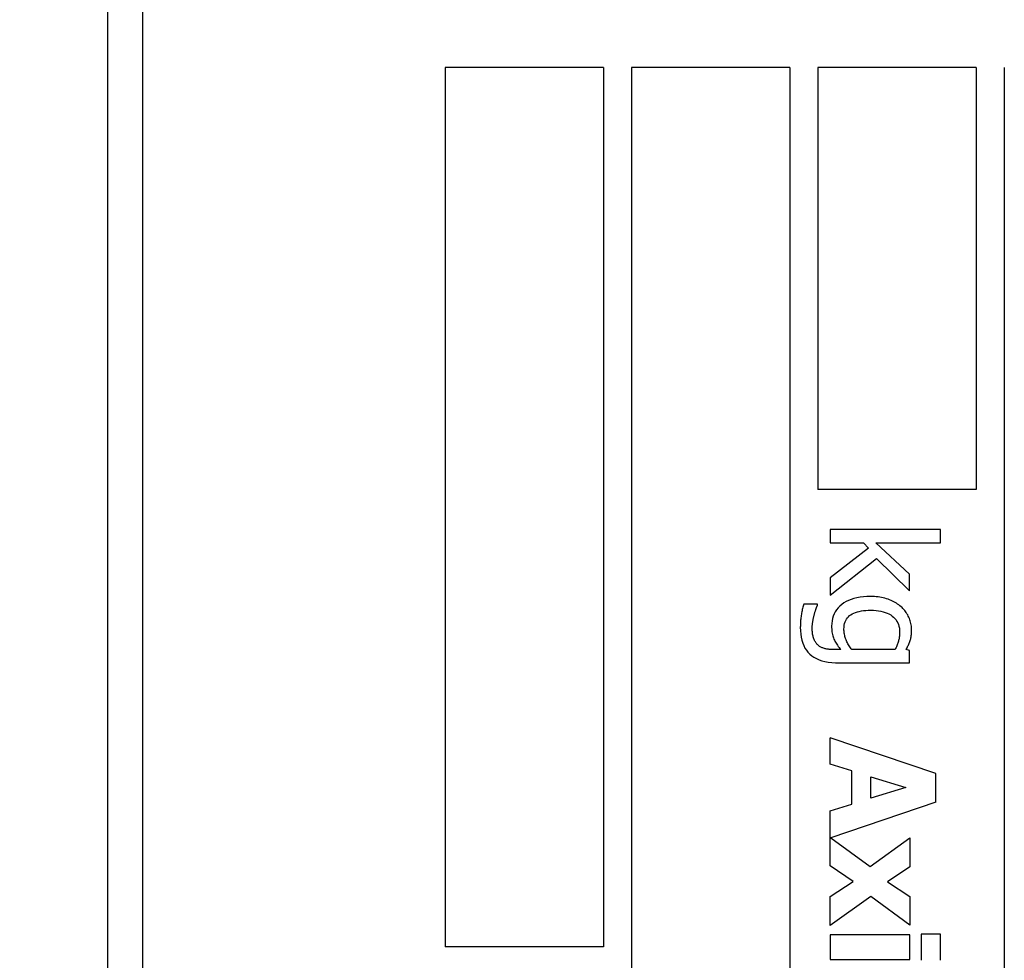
# Model space of a CAD drawing. Header units: millimetres. Extents: x -289 to 305, y -210 to 210.
# Tile 38 of 79: x -64.36 to -62.36, y 137.25 to 139.16. Entities that reach past the tile are written whole.
import ezdxf

# ---------------------------------------------------------------- set-up
doc = ezdxf.new("R2010")
doc.units = ezdxf.units.MM

# ---------------------------------------------------------------- blocks, each defined once
blk = doc.blocks.new('DTL0022')
at = {"color": 3, "linetype": 'Continuous'}
for p, q in [((-267, -65.113525), (-267, -138.886474)), ((-266, -137), (-266, -67)), ((-257.399994, -99), (-257.399994, -124)), ((-252.900009, -99), (-257.399994, -99)), ((-252.900009, -99), (-252.900009, -124)), ((-252.099991, -99), (-252.099991, -139)), ((-247.599991, -99), (-252.099991, -99)), ((-247.599991, -99), (-247.599991, -139)), ((-246.800003, -99), (-246.800003, -111)), ((-242.300003, -99), (-246.800003, -99)), ((-242.300003, -99), (-242.300003, -111)), ((-241.5, -99), (-241.5, -139)), ((-242.300003, -111), (-246.800003, -111)), ((-243.31276, -112.138183), (-246.447754, -112.138183)), ((-246.447754, -112.138183), (-246.447754, -112.516967)), ((-243.31276, -112.516967), (-243.31276, -112.138183)), ((-246.447754, -112.516967), (-245.506851, -112.516967)), ((-245.506851, -112.516967), (-245.361786, -112.666137)), ((-244.197251, -113.407592), (-245.148224, -112.516967)), ((-245.148224, -112.516967), (-243.31276, -112.516967)), ((-245.361786, -112.666137), (-246.447754, -113.506225)), ((-246.447754, -114.003906), (-245.138138, -112.954223)), ((-245.138138, -112.954223), (-244.197251, -113.879028)), ((-246.447754, -113.506225), (-246.447754, -114.003906)), ((-244.197251, -113.879028), (-244.197251, -113.407592)), ((-246.063645, -114.222534), (-246.123367, -114.265869)), ((-245.998932, -114.183838), (-246.063645, -114.222534)), ((-245.92923, -114.14978), (-245.998932, -114.183838)), ((-245.854523, -114.120117), (-245.92923, -114.14978)), ((-245.774811, -114.095092), (-245.854523, -114.120117)), ((-245.690109, -114.074585), (-245.774811, -114.095092)), ((-245.600418, -114.058593), (-245.690109, -114.074585)), ((-245.505722, -114.047241), (-245.600418, -114.058593)), ((-245.406037, -114.040405), (-245.505722, -114.047241)), ((-245.301346, -114.038208), (-245.406037, -114.040405)), ((-245.245972, -114.03894), (-245.301346, -114.038208)), ((-245.191864, -114.041259), (-245.245972, -114.03894)), ((-245.139023, -114.045288), (-245.191864, -114.041259)), ((-245.087448, -114.050781), (-245.139023, -114.045288)), ((-245.037155, -114.057861), (-245.087448, -114.050781)), ((-244.988129, -114.066406), (-245.037155, -114.057861)), ((-244.940369, -114.07666), (-244.988129, -114.066406)), ((-244.893875, -114.088501), (-244.940369, -114.07666)), ((-244.848648, -114.101806), (-244.893875, -114.088501)), ((-244.804703, -114.116699), (-244.848648, -114.101806)), ((-244.762039, -114.133056), (-244.804703, -114.116699)), ((-244.720688, -114.15039), (-244.762039, -114.133056)), ((-244.680634, -114.168823), (-244.720688, -114.15039)), ((-244.641907, -114.188354), (-244.680634, -114.168823)), ((-244.604477, -114.208862), (-244.641907, -114.188354)), ((-244.56836, -114.230591), (-244.604477, -114.208862)), ((-244.533554, -114.253418), (-244.56836, -114.230591)), ((-247.262604, -114.50708), (-247.268387, -114.540893)), ((-247.256455, -114.473877), (-247.262604, -114.50708)), ((-247.249954, -114.44104), (-247.256455, -114.473877)), ((-247.243088, -114.408569), (-247.249954, -114.44104)), ((-247.235855, -114.376709), (-247.243088, -114.408569)), ((-247.228256, -114.345337), (-247.235855, -114.376709)), ((-247.220291, -114.314331), (-247.228256, -114.345337)), ((-247.211975, -114.283813), (-247.220291, -114.314331)), ((-247.203293, -114.253784), (-247.211975, -114.283813)), ((-246.808396, -114.253784), (-247.203293, -114.253784)), ((-246.898224, -114.537231), (-246.893295, -114.518921)), ((-246.893295, -114.518921), (-246.888306, -114.500976)), ((-246.888306, -114.500976), (-246.883255, -114.483398)), ((-246.883255, -114.483398), (-246.878159, -114.466308)), ((-246.878159, -114.466308), (-246.872986, -114.449585)), ((-246.872986, -114.449585), (-246.867752, -114.433227)), ((-246.867752, -114.433227), (-246.862473, -114.417358)), ((-246.862473, -114.417358), (-246.857117, -114.401855)), ((-246.857117, -114.401855), (-246.851715, -114.386718)), ((-246.851715, -114.386718), (-246.846375, -114.372192)), ((-246.846375, -114.372192), (-246.841278, -114.358398)), ((-246.841278, -114.358398), (-246.836395, -114.345215)), ((-246.836395, -114.345215), (-246.831726, -114.332885)), ((-246.831726, -114.332885), (-246.827286, -114.321289)), ((-246.827286, -114.321289), (-246.823059, -114.310302)), ((-246.823059, -114.310302), (-246.819061, -114.300171)), ((-246.819061, -114.300171), (-246.815277, -114.290649)), ((-246.815277, -114.290649), (-246.811722, -114.28186)), ((-246.811722, -114.28186), (-246.808396, -114.273925)), ((-246.808396, -114.273925), (-246.808396, -114.253784)), ((-246.306473, -114.473144), (-246.337937, -114.532837)), ((-246.269272, -114.416626), (-246.306473, -114.473144)), ((-246.226364, -114.363159), (-246.269272, -114.416626)), ((-246.177735, -114.312988), (-246.226364, -114.363159)), ((-246.123367, -114.265869), (-246.177735, -114.312988)), ((-245.822586, -114.531006), (-245.778122, -114.509643)), ((-245.778122, -114.509643), (-245.730072, -114.490722)), ((-245.730072, -114.490722), (-245.678421, -114.474365)), ((-245.678421, -114.474365), (-245.6232, -114.460449)), ((-245.6232, -114.460449), (-245.564392, -114.449218)), ((-245.564392, -114.449218), (-245.501999, -114.440307)), ((-245.501999, -114.440307), (-245.436005, -114.434082)), ((-245.436005, -114.434082), (-245.36644, -114.430298)), ((-245.36644, -114.430298), (-245.293289, -114.429077)), ((-245.293289, -114.429077), (-245.216141, -114.430664)), ((-245.216141, -114.430664), (-245.142655, -114.435669)), ((-245.142655, -114.435669), (-245.072846, -114.443847)), ((-245.072846, -114.443847), (-245.006699, -114.455444)), ((-245.006699, -114.455444), (-244.944229, -114.470337)), ((-244.944229, -114.470337), (-244.885407, -114.488525)), ((-244.885407, -114.488525), (-244.830261, -114.510009)), ((-244.830261, -114.510009), (-244.778794, -114.53479)), ((-244.500061, -114.277221), (-244.533554, -114.253418)), ((-244.46788, -114.302246), (-244.500061, -114.277221)), ((-244.436997, -114.328247), (-244.46788, -114.302246)), ((-244.408661, -114.354126), (-244.436997, -114.328247)), ((-244.381638, -114.380859), (-244.408661, -114.354126)), ((-244.355942, -114.408569), (-244.381638, -114.380859)), ((-244.331589, -114.437256), (-244.355942, -114.408569)), ((-244.308563, -114.466797), (-244.331589, -114.437256)), ((-244.286865, -114.497314), (-244.308563, -114.466797)), ((-244.266495, -114.528686), (-244.286865, -114.497314)), ((-247.295807, -114.779297), (-247.297638, -114.812866)), ((-247.293457, -114.745605), (-247.295807, -114.779297)), ((-247.290573, -114.711792), (-247.293457, -114.745605)), ((-247.287171, -114.677856), (-247.290573, -114.711792)), ((-247.283234, -114.643676), (-247.287171, -114.677856)), ((-247.278778, -114.609497), (-247.283234, -114.643676)), ((-247.273804, -114.575073), (-247.278778, -114.609497)), ((-247.268387, -114.540893), (-247.273804, -114.575073)), ((-246.953613, -114.804077), (-246.951203, -114.785522)), ((-246.951203, -114.785522), (-246.948456, -114.767212)), ((-246.948456, -114.767212), (-246.945404, -114.749389)), ((-246.945404, -114.749389), (-246.942078, -114.731445)), ((-246.942078, -114.731445), (-246.938553, -114.713257)), ((-246.938553, -114.713257), (-246.934815, -114.694702)), ((-246.934815, -114.694702), (-246.930893, -114.675903)), ((-246.930893, -114.675903), (-246.926758, -114.656738)), ((-246.926758, -114.656738), (-246.922424, -114.637207)), ((-246.922424, -114.637207), (-246.917893, -114.617309)), ((-246.917893, -114.617309), (-246.913162, -114.597168)), ((-246.913162, -114.597168), (-246.908219, -114.576782)), ((-246.908219, -114.576782), (-246.903092, -114.555908)), ((-246.903092, -114.555908), (-246.898224, -114.537231)), ((-246.398026, -114.730713), (-246.406601, -114.802978)), ((-246.383713, -114.661621), (-246.398026, -114.730713)), ((-246.363693, -114.595581), (-246.383713, -114.661621)), ((-246.337937, -114.532837), (-246.363693, -114.595581)), ((-246.041306, -114.807739), (-246.027634, -114.762329)), ((-246.027634, -114.762329), (-246.01004, -114.71997)), ((-246.01004, -114.71997), (-245.988541, -114.680664)), ((-245.988541, -114.680664), (-245.963135, -114.644531)), ((-245.963135, -114.644531), (-245.933823, -114.611572)), ((-245.933823, -114.611572), (-245.900589, -114.581665)), ((-245.900589, -114.581665), (-245.863465, -114.554931)), ((-245.863465, -114.554931), (-245.822586, -114.531006)), ((-244.778794, -114.53479), (-244.730972, -114.562866)), ((-244.730972, -114.562866), (-244.686829, -114.594238)), ((-244.686829, -114.594238), (-244.646637, -114.62854)), ((-244.646637, -114.62854), (-244.610672, -114.665283)), ((-244.610672, -114.665283), (-244.578949, -114.704467)), ((-244.578949, -114.704467), (-244.551438, -114.746093)), ((-244.551438, -114.746093), (-244.528168, -114.790161)), ((-244.528168, -114.790161), (-244.509125, -114.836792)), ((-244.247452, -114.561035), (-244.266495, -114.528686)), ((-244.229737, -114.59436), (-244.247452, -114.561035)), ((-244.213364, -114.62854), (-244.229737, -114.59436)), ((-244.198441, -114.663208), (-244.213364, -114.62854)), ((-244.185074, -114.698242), (-244.198441, -114.663208)), ((-244.173294, -114.73352), (-244.185074, -114.698242)), ((-244.163071, -114.769043), (-244.173294, -114.73352)), ((-244.154434, -114.804809), (-244.163071, -114.769043)), ((-247.299744, -114.879516), (-247.300003, -114.912597)), ((-247.300003, -114.912597), (-247.297318, -115.012695)), ((-247.29895, -114.846191), (-247.299744, -114.879516)), ((-247.297638, -114.812866), (-247.29895, -114.846191)), ((-247.297318, -115.012695), (-247.289276, -115.107544)), ((-246.961518, -114.942749), (-246.96135, -114.921997)), ((-246.96106, -114.977295), (-246.961518, -114.942749)), ((-246.96135, -114.921997), (-246.960877, -114.901489)), ((-246.959656, -115.010742), (-246.96106, -114.977295)), ((-246.960877, -114.901489), (-246.960068, -114.881347)), ((-246.960068, -114.881347), (-246.958939, -114.861572)), ((-246.957352, -115.043213), (-246.959656, -115.010742)), ((-246.958939, -114.861572), (-246.957489, -114.842041)), ((-246.957489, -114.842041), (-246.955719, -114.822876)), ((-246.954102, -115.074463), (-246.957352, -115.043213)), ((-246.955719, -114.822876), (-246.953613, -114.804077)), ((-246.949936, -115.104736), (-246.954102, -115.074463)), ((-246.406601, -114.802978), (-246.40947, -114.878296)), ((-246.40947, -114.878296), (-246.408829, -114.921875)), ((-246.408829, -114.921875), (-246.406922, -114.963989)), ((-246.406922, -114.963989), (-246.403763, -115.004638)), ((-246.403763, -115.004638), (-246.399307, -115.043701)), ((-246.399307, -115.043701), (-246.393601, -115.081299)), ((-246.058899, -114.96289), (-246.056946, -114.908081)), ((-246.058319, -114.992431), (-246.058899, -114.96289)), ((-246.056565, -115.022094), (-246.058319, -114.992431)), ((-246.056946, -114.908081), (-246.051087, -114.856323)), ((-246.053635, -115.052002), (-246.056565, -115.022094)), ((-246.049545, -115.082031), (-246.053635, -115.052002)), ((-246.051087, -114.856323), (-246.041306, -114.807739)), ((-244.509125, -114.836792), (-244.494324, -114.885742)), ((-244.494324, -114.885742), (-244.48375, -114.937256)), ((-244.48375, -114.937256), (-244.477402, -114.991211)), ((-244.477402, -114.991211), (-244.475281, -115.047607)), ((-244.475571, -115.071289), (-244.476456, -115.095092)), ((-244.475281, -115.047607), (-244.475571, -115.071289)), ((-244.147354, -114.84082), (-244.154434, -114.804809)), ((-244.141861, -114.876953), (-244.147354, -114.84082)), ((-244.137924, -114.913452), (-244.141861, -114.876953)), ((-244.138504, -115.088012), (-244.136444, -115.055298)), ((-244.135575, -114.950195), (-244.137924, -114.913452)), ((-244.136444, -115.055298), (-244.135193, -115.021728)), ((-244.134781, -114.98706), (-244.135575, -114.950195)), ((-244.135193, -115.021728), (-244.134781, -114.98706)), ((-247.289276, -115.107544), (-247.275879, -115.197021)), ((-247.275879, -115.197021), (-247.257126, -115.281372)), ((-247.257126, -115.281372), (-247.233002, -115.360351)), ((-246.94484, -115.133911), (-246.949936, -115.104736)), ((-246.938812, -115.161987), (-246.94484, -115.133911)), ((-246.931854, -115.189087), (-246.938812, -115.161987)), ((-246.923981, -115.215088), (-246.931854, -115.189087)), ((-246.915177, -115.23999), (-246.923981, -115.215088)), ((-246.905548, -115.263794), (-246.915177, -115.23999)), ((-246.895188, -115.286621), (-246.905548, -115.263794)), ((-246.88411, -115.308349), (-246.895188, -115.286621)), ((-246.872299, -115.328979), (-246.88411, -115.308349)), ((-246.859772, -115.34851), (-246.872299, -115.328979)), ((-246.846512, -115.367065), (-246.859772, -115.34851)), ((-246.393601, -115.081299), (-246.386627, -115.117431)), ((-246.386627, -115.117431), (-246.378372, -115.152099)), ((-246.378372, -115.152099), (-246.368851, -115.18518)), ((-246.368851, -115.18518), (-246.358063, -115.216919)), ((-246.358063, -115.216919), (-246.346008, -115.24707)), ((-246.346008, -115.24707), (-246.332611, -115.276489)), ((-246.332611, -115.276489), (-246.317841, -115.306152)), ((-246.317841, -115.306152), (-246.301666, -115.335815)), ((-246.301666, -115.335815), (-246.284104, -115.3656)), ((-246.044296, -115.112304), (-246.049545, -115.082031)), ((-246.037857, -115.1427), (-246.044296, -115.112304)), ((-246.030274, -115.17334), (-246.037857, -115.1427)), ((-246.0215, -115.204101), (-246.030274, -115.17334)), ((-246.011566, -115.234985), (-246.0215, -115.204101)), ((-246.000473, -115.266113), (-246.011566, -115.234985)), ((-245.988312, -115.297119), (-246.000473, -115.266113)), ((-245.97525, -115.327392), (-245.988312, -115.297119)), ((-245.961243, -115.357055), (-245.97525, -115.327392)), ((-245.946304, -115.386108), (-245.961243, -115.357055)), ((-244.517761, -115.335083), (-244.525559, -115.360107)), ((-244.510727, -115.310547), (-244.517761, -115.335083)), ((-244.504502, -115.286255), (-244.510727, -115.310547)), ((-244.498947, -115.262329), (-244.504502, -115.286255)), ((-244.493988, -115.238403), (-244.498947, -115.262329)), ((-244.489594, -115.214477), (-244.493988, -115.238403)), ((-244.485794, -115.190551), (-244.489594, -115.214477)), ((-244.48259, -115.166748), (-244.485794, -115.190551)), ((-244.479965, -115.142822), (-244.48259, -115.166748)), ((-244.477905, -115.119018), (-244.479965, -115.142822)), ((-244.476456, -115.095092), (-244.477905, -115.119018)), ((-244.204041, -115.367187), (-244.194016, -115.341552)), ((-244.194016, -115.341552), (-244.184708, -115.315918)), ((-244.184708, -115.315918), (-244.176087, -115.290405)), ((-244.176087, -115.290405), (-244.168244, -115.264282)), ((-244.168244, -115.264282), (-244.161225, -115.237304)), ((-244.161225, -115.237304), (-244.155029, -115.20935)), ((-244.155029, -115.20935), (-244.149658, -115.18042)), ((-244.149658, -115.18042), (-244.145111, -115.150512)), ((-244.145111, -115.150512), (-244.141388, -115.119751)), ((-244.141388, -115.119751), (-244.138504, -115.088012)), ((-247.233002, -115.360351), (-247.203537, -115.434082)), ((-247.203537, -115.434082), (-247.168701, -115.502563)), ((-247.168701, -115.502563), (-247.128494, -115.565674)), ((-247.128494, -115.565674), (-247.082947, -115.623535)), ((-247.082947, -115.623535), (-247.032028, -115.676147)), ((-246.832535, -115.384521), (-246.846512, -115.367065)), ((-246.817825, -115.400879), (-246.832535, -115.384521)), ((-246.802384, -115.416137), (-246.817825, -115.400879)), ((-246.786225, -115.43042), (-246.802384, -115.416137)), ((-246.76944, -115.442871), (-246.786225, -115.43042)), ((-246.752136, -115.45459), (-246.76944, -115.442871)), ((-246.734314, -115.465576), (-246.752136, -115.45459)), ((-246.715958, -115.47583), (-246.734314, -115.465576)), ((-246.697083, -115.485229), (-246.715958, -115.47583)), ((-246.677674, -115.494018), (-246.697083, -115.485229)), ((-246.657746, -115.501831), (-246.677674, -115.494018)), ((-246.637299, -115.509033), (-246.657746, -115.501831)), ((-246.616318, -115.515381), (-246.637299, -115.509033)), ((-246.594834, -115.520996), (-246.616318, -115.515381)), ((-246.572769, -115.526001), (-246.594834, -115.520996)), ((-246.550095, -115.530517), (-246.572769, -115.526001)), ((-246.526825, -115.534424), (-246.550095, -115.530517)), ((-246.50296, -115.537842), (-246.526825, -115.534424)), ((-246.47847, -115.540649), (-246.50296, -115.537842)), ((-246.453385, -115.543091), (-246.47847, -115.540649)), ((-246.427704, -115.544922), (-246.453385, -115.543091)), ((-246.401413, -115.546142), (-246.427704, -115.544922)), ((-246.374512, -115.546997), (-246.401413, -115.546142)), ((-246.347016, -115.547241), (-246.374512, -115.546997)), ((-246.149567, -115.547241), (-246.347016, -115.547241)), ((-246.284104, -115.3656), (-246.265152, -115.39563)), ((-246.265152, -115.39563), (-246.244827, -115.425659)), ((-246.244827, -115.425659), (-246.223084, -115.455932)), ((-246.223084, -115.455932), (-246.199967, -115.486206)), ((-246.199967, -115.486206), (-246.175461, -115.516723)), ((-246.175461, -115.516723), (-246.149567, -115.547241)), ((-245.930451, -115.41455), (-245.946304, -115.386108)), ((-245.913666, -115.44226), (-245.930451, -115.41455)), ((-245.895966, -115.469482), (-245.913666, -115.44226)), ((-245.87732, -115.495971), (-245.895966, -115.469482)), ((-245.857758, -115.521972), (-245.87732, -115.495971)), ((-245.837265, -115.547241), (-245.857758, -115.521972)), ((-244.602219, -115.547241), (-245.837265, -115.547241)), ((-244.588913, -115.519287), (-244.602219, -115.547241)), ((-244.576386, -115.491699), (-244.588913, -115.519287)), ((-244.564652, -115.464477), (-244.576386, -115.491699)), ((-244.553696, -115.437744), (-244.564652, -115.464477)), ((-244.543534, -115.411499), (-244.553696, -115.437744)), ((-244.534149, -115.38562), (-244.543534, -115.411499)), ((-244.525559, -115.360107), (-244.534149, -115.38562)), ((-244.293961, -115.547241), (-244.278992, -115.521484)), ((-244.197251, -115.569336), (-244.293961, -115.547241)), ((-244.278992, -115.521484), (-244.26474, -115.495727)), ((-244.26474, -115.495727), (-244.25119, -115.46997)), ((-244.25119, -115.46997), (-244.238342, -115.444214)), ((-244.238342, -115.444214), (-244.226212, -115.418579)), ((-244.226212, -115.418579), (-244.214768, -115.392822)), ((-244.214768, -115.392822), (-244.204041, -115.367187)), ((-244.197251, -115.926025), (-244.197251, -115.569336)), ((-247.032028, -115.676147), (-246.975403, -115.723633)), ((-246.975403, -115.723633), (-246.912674, -115.766113)), ((-246.912674, -115.766113), (-246.843872, -115.803589)), ((-246.843872, -115.803589), (-246.768982, -115.836059)), ((-246.768982, -115.836059), (-246.688004, -115.863525)), ((-246.688004, -115.863525), (-246.600952, -115.885986)), ((-246.600952, -115.885986), (-246.507813, -115.903564)), ((-246.507813, -115.903564), (-246.408585, -115.916015)), ((-246.408585, -115.916015), (-246.303269, -115.923462)), ((-246.303269, -115.923462), (-246.191879, -115.926025)), ((-246.191879, -115.926025), (-244.197251, -115.926025)), ((-243.447754, -119.065551), (-246.447754, -118.052124)), ((-246.447754, -118.807617), (-246.447754, -118.052124)), ((-245.835251, -118.994995), (-246.447754, -118.807617)), ((-245.835251, -119.937988), (-245.835251, -118.994995)), ((-245.29126, -119.772705), (-245.29126, -119.160278)), ((-245.29126, -119.160278), (-244.302017, -119.466552)), ((-243.447754, -119.887573), (-243.447754, -119.065551)), ((-244.302017, -119.466552), (-245.29126, -119.772705)), ((-246.447754, -120.125366), (-245.835251, -119.937988)), ((-243.447754, -119.887573), (-246.428986, -120.894653)), ((-246.447754, -121.690796), (-246.447754, -120.125366)), ((-246.428986, -120.894653), (-245.317459, -121.713012)), ((-245.317459, -121.713012), (-244.18515, -120.895019)), ((-244.18515, -120.895019), (-244.18515, -121.721069)), ((-245.796982, -122.134033), (-246.447754, -121.690796)), ((-244.18515, -121.721069), (-244.823837, -122.144165)), ((-246.447754, -122.565185), (-245.796982, -122.134033)), ((-244.823837, -122.144165), (-244.18515, -122.569214)), ((-245.299332, -122.561157), (-246.447754, -123.391235)), ((-246.447754, -123.391235), (-246.447754, -122.565185)), ((-244.18515, -123.381225), (-245.299332, -122.561157)), ((-244.18515, -122.569214), (-244.18515, -123.381225)), ((-244.18515, -123.653198), (-246.447754, -123.653198)), ((-246.447754, -123.653198), (-246.447754, -124.358398)), ((-244.18515, -124.358398), (-244.18515, -123.653198)), ((-243.31276, -123.633056), (-243.862793, -123.633056)), ((-243.862793, -123.633056), (-243.862793, -124.37854)), ((-243.31276, -124.37854), (-243.31276, -123.633056)), ((-252.900009, -124), (-257.399994, -124)), ((-246.447754, -124.358398), (-244.18515, -124.358398))]:
    blk.add_line(p, q, dxfattribs=at)

msp = doc.modelspace()

# ---------------------------------------------------------------- linework, layer by layer
at = {"color": 7, "linetype": 'Continuous'}
msp.add_arc((-45.1089, 146.1347), 27.3409, 195, 165, dxfattribs=at)

# ---------------------------------------------------------------- block references
at = {"color": 7, "xscale": 0.071428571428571, "yscale": 0.071428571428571, "zscale": 0.071428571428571}
msp.add_blockref('DTL0022', (-45.1089, 146.1347), dxfattribs=at)

doc.saveas('drawing.dxf')
